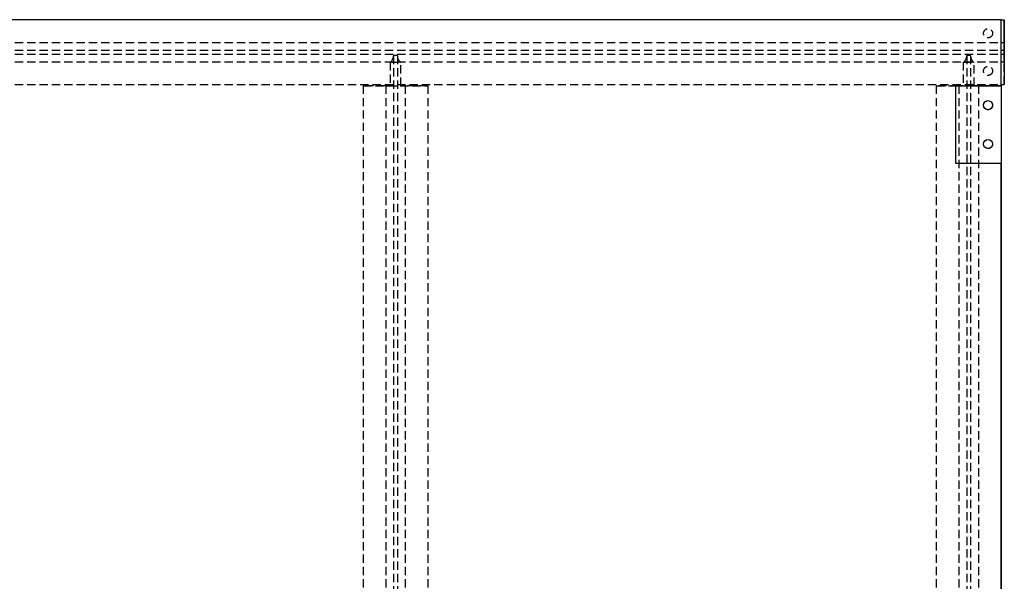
# Model space of a CAD drawing. Header units: millimetres. Extents: x 410 to 11678, y 2765 to 7100.
# Tile 36 of 38: x 5885 to 7405, y 5688 to 6555. Entities that reach past the tile are written whole.
import ezdxf

# ---------------------------------------------------------------- set-up
doc = ezdxf.new("R2010")
doc.units = ezdxf.units.MM
doc.header["$LTSCALE"] = 10
doc.linetypes.add('HIDDEN', pattern=[1.905, 1.27, -0.635])
doc.layers.add('Caillebotis', color=1, linetype='Continuous', lineweight=25)
doc.layers.add('Plancher inferieur', color=7, linetype='Continuous')

msp = doc.modelspace()

# ---------------------------------------------------------------- linework, layer by layer
at = {"layer": 'Caillebotis', "linetype": 'Continuous'}
for p, q in [((7400, 6555.4), (410, 6555.4)), ((7400, 6453.4), (7400, 6555.4)), ((7330, 6453.4), (7400, 6453.4)), ((7330, 6333.4), (7330, 6453.4)), ((7400, 6333.4), (7330, 6333.4)), ((7400, 4880.4), (7400, 6333.4))]:
    msp.add_line(p, q, dxfattribs=at)
at = {"layer": 'Caillebotis', "linetype": 'HIDDEN'}
msp.add_line((7400, 6333.4), (7400, 4880.4), dxfattribs=at)
at = {"layer": 'Plancher inferieur', "linetype": 'Continuous'}
for p, q in [((7400, 6555.4), (7405, 6555.4)), ((7405, 6555.4), (7405, 6455.4)), ((7400, 6455.4), (7405, 6455.4)), ((7400, 6453.4), (7400, 6333.4))]:
    msp.add_line(p, q, dxfattribs=at)
at = {"layer": 'Plancher inferieur', "linetype": 'HIDDEN'}
for p, q in [((7405, 6520.4), (7405, 6555.4)), ((7405, 6455.4), (7405, 6555.4)), ((410, 6520.4), (7405, 6520.4)), ((410, 6508.4), (7405, 6508.4)), ((7405, 6508.4), (7405, 6520.4)), ((7405, 6520.4), (7405, 6508.4)), ((410, 6502.4), (7405, 6502.4)), ((6462, 6500.4), (6468, 6500.4)), ((6462, 6500.4), (6462, 6499.6)), ((6462, 6499.6), (6462, 4822.8)), ((6468, 6499.6), (6468, 6500.4)), ((6468, 6499.6), (6468, 4822.8)), ((7347, 6500.4), (7347, 6499.6)), ((7347, 6500.4), (7353, 6500.4)), ((7347, 6499.6), (7347, 4822.8)), ((7353, 6499.6), (7353, 6500.4)), ((7353, 6499.6), (7353, 4822.8)), ((7405, 6490.4), (7405, 6502.4)), ((7405, 6502.4), (7405, 6490.4)), ((410, 6490.4), (7405, 6490.4)), ((6456.7, 6489.6), (6456.7, 6453.4)), ((6456.7, 6489.6), (6473.4, 6489.6)), ((6473.4, 6453.4), (6473.4, 6489.6)), ((7341.7, 6489.6), (7341.7, 6453.4)), ((7341.7, 6489.6), (7358.4, 6489.6)), ((7358.4, 6453.4), (7358.4, 6489.6)), ((7405, 6455.4), (7405, 6490.4)), ((410, 6455.4), (7400, 6455.4)), ((410, 6455.4), (7405, 6455.4)), ((6415, 6453.4), (6515, 6453.4)), ((6415, 6453.4), (6415, 4872.4)), ((6450, 6453.4), (6415, 6453.4)), ((6456.7, 6453.4), (6450, 6453.4)), ((6450, 6453.4), (6456.7, 6453.4)), ((6450, 6453.4), (6450, 4872.4)), ((6456.7, 6453.4), (6473.4, 6453.4)), ((6480, 6453.4), (6473.4, 6453.4)), ((6473.4, 6453.4), (6480, 6453.4)), ((6515, 6453.4), (6480, 6453.4)), ((6480, 6453.4), (6480, 4872.4)), ((6515, 6453.4), (6515, 4872.4)), ((7300, 6453.4), (7300, 4880.4)), ((7300, 6453.4), (7400, 6453.4)), ((7300, 6453.4), (7300, 4872.4)), ((7335, 6453.4), (7300, 6453.4)), ((7341.7, 6453.4), (7335, 6453.4)), ((7335, 6453.4), (7341.7, 6453.4)), ((7335, 6453.4), (7335, 4872.4)), ((7341.7, 6453.4), (7358.4, 6453.4)), ((7365, 6453.4), (7358.4, 6453.4)), ((7358.4, 6453.4), (7365, 6453.4)), ((7400, 6453.4), (7365, 6453.4)), ((7365, 6453.4), (7365, 4872.4)), ((7400, 6453.4), (7400, 4872.4))]:
    msp.add_line(p, q, dxfattribs=at)
for centre in [(7380, 6534.4), (7380, 6534.4), (7380, 6476.4), (7380, 6476.4), (7380, 6423.4), (7380, 6363.4)]:
    msp.add_circle(centre, 7, dxfattribs=at)
at = {"layer": 'Plancher inferieur', "linetype": 'Continuous'}
for centre in [(7380, 6423.4), (7380, 6363.4)]:
    msp.add_circle(centre, 7, dxfattribs=at)
at = {"layer": 'Plancher inferieur', "linetype": 'HIDDEN'}
for centre, start, end in [((6450, 6499.6), 303.5573, 0), ((6480, 6499.6), 180, 236.4427), ((7335, 6499.6), 303.5573, 360), ((7365, 6499.6), 180, 236.4427)]:
    msp.add_arc(centre, 12, start, end, dxfattribs=at)

doc.saveas('drawing.dxf')
